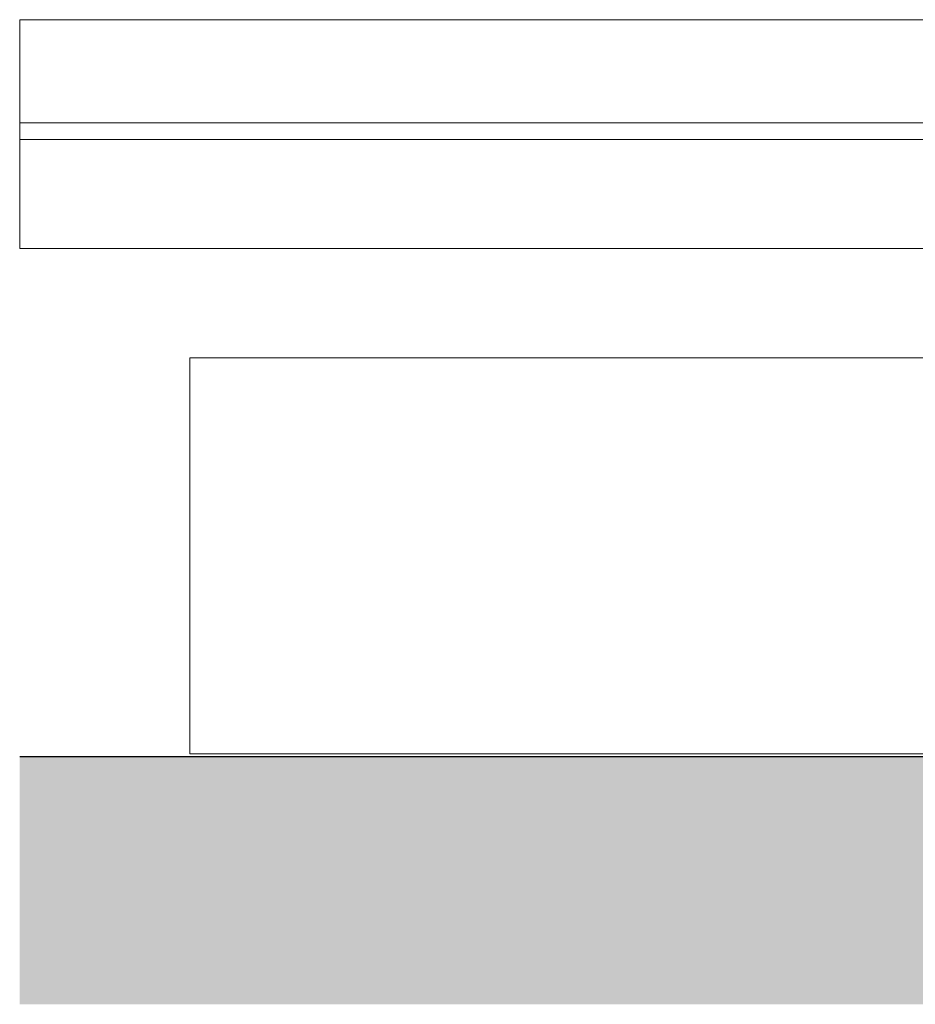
# Model space of a CAD drawing. Header units: millimetres. Extents: x -55416 to 2000, y -2643 to 7327.
# Tile 1 of 18: x -55416 to -48439, y -1950 to 5720. Entities that reach past the tile are written whole.
import ezdxf

# ---------------------------------------------------------------- set-up
doc = ezdxf.new("R2010")
doc.units = ezdxf.units.MM
doc.header["$MEASUREMENT"] = 0
for name, color, linetype in [('_Constr - Structure.AL', 7, 'Continuous'), ('Nouveau__Murs - Extérieurs.AL', 7, 'Continuous'), ('Pour vue 3D seulement.AL', 7, 'Continuous')]:
    doc.layers.add(name, color=color, linetype=linetype)

# ---------------------------------------------------------------- blocks, each defined once
blk = doc.blocks.new('Élément de coupe_12')
at = {"layer": '_Constr - Structure.AL', "color": 7, "linetype": 'Continuous', "lineweight": 13}
for p, q in [((-55416.1, 5719.9), (-55416.1, 4915.5)), ((-55416.1, 5719.9), (-1515.7, 5719.9)), ((-55416.1, 4915.5), (-55416.1, 4786.4)), ((-55416.1, 4915.5), (-1515.7, 4915.5)), ((-55416.1, 4786.4), (-47542, 4786.4))]:
    blk.add_line(p, q, dxfattribs=at)
blk = doc.blocks.new('Élément de coupe_25')
at = {"layer": 'Pour vue 3D seulement.AL', "color": 7, "linetype": 'Continuous', "lineweight": 13}
for p, q in [((-55416.1, 4786.4), (-55416.1, 3936.4)), ((-47542, 4786.4), (-47542, 3936.4)), ((-55416.1, 3936.4), (-47542, 3936.4))]:
    blk.add_line(p, q, dxfattribs=at)
blk = doc.blocks.new('Élément de coupe_47')
at = {"layer": 'Nouveau__Murs - Extérieurs.AL', "color": 7, "linetype": 'Continuous', "lineweight": 13}
for p, q in [((-54089.4, 3085.7), (-54089.4, 0)), ((-54089.4, 3085.7), (-47543.1, 3085.7)), ((-54089.4, 0), (-47543.2, 0))]:
    blk.add_line(p, q, dxfattribs=at)

msp = doc.modelspace()

# ---------------------------------------------------------------- hatches: boundary and pattern name
at = {"linetype": 'Continuous', "lineweight": 0, "true_color": 0xcccccc}
h = msp.add_hatch(dxfattribs=at)
h.set_pattern_fill('Terre', color=254, style=0, pattern_type=2)
h.set_pattern_definition([(45, (1895784961.59, -26454.07), (-137.885817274, 137.885817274), []), (45, (1895784915.63, -26408.1), (-275.77163455, 275.77163455), []), (45, (1895784869.66, -26362.15), (-275.77163455, 275.77163455), []), (135, (1895784823.7, -26316.187), (45.9619390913, 45.9619390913), [194.999992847, -194.999992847])])
h.paths.add_polyline_path([(-1515.725, -9.492), (-1615.6, -10.5), (-2546.932, -4.486), (-3835.559, -17.599), (-5117.595, -14.623), (-6183.135, -9.304), (-7653.391, -16.84), (-9466.102, -9.309), (-10877.064, -15.02), (-12498.966, -10.925), (-13165.301, -11.288), (-15085.682, -10.555), (-16225.227, -9.559), (-16929.245, 7.022), (-17583.127, 0.026), (-18333.369, -5.896), (-19109.283, -15.456), (-19952.826, -16.504), (-20742.179, -12.951), (-21903.829, -4.769), (-22439.286, -4.636), (-22758.335, -0.863), (-23009.42, -8.409), (-23377.554, 2.91), (-24579.517, 10.471), (-25502.681, 2.925), (-26557.308, -7.79), (-26879.39, -0.309), (-27427.818, -10.736), (-28067.385, -15.388), (-29583.72, -11.935), (-30505.008, -13.098), (-31667.508, -13.111), (-32319.638, -13.143), (-32955.502, -14.349), (-34224.823, -22.354), (-35664.369, -21.411), (-36165.545, -25.462), (-36730.22, -12.806), (-37002.288, -20.031), (-37149.682, -25.888), (-37355.139, -16.864), (-37741.59, -21.82), (-38377.815, -13.675), (-39275.209, -23.748), (-39640.579, -23.748), (-40179.418, -21.723), (-40747.793, -22.169), (-41280.924, -23.496), (-41498.212, -18.592), (-42071.299, -20.072), (-43139.945, -15.075), (-43813.848, -28.603), (-44329.163, -27.15), (-44962.713, -12.88), (-48181.535, -18.826), (-55416.09, -18.826), (-55416.09, -1950.152), (-1515.725, -1950.152)])

# ---------------------------------------------------------------- linework, layer by layer
at = {"color": 1, "linetype": 'Continuous', "lineweight": 25, "flags": 128}
msp.add_lwpolyline([(-55416.09, -18.826), (-48256.287, -18.826), (-48181.535, -18.826), (-44962.713, -12.88), (-44329.163, -27.15), (-43813.848, -28.603), (-43139.945, -15.075), (-42071.299, -20.072), (-41498.212, -18.592), (-41280.924, -23.496), (-40747.793, -22.169), (-40179.418, -21.723), (-39640.579, -23.748), (-39275.209, -23.748), (-38377.815, -13.675), (-37741.59, -21.82), (-37355.139, -16.864), (-37149.682, -25.888)], dxfattribs=at)

# ---------------------------------------------------------------- block references
at = {"layer": '_Constr - Structure.AL', "lineweight": 0}
msp.add_blockref('Élément de coupe_12', (0, 0), dxfattribs=at)
at = {"layer": 'Nouveau__Murs - Extérieurs.AL', "lineweight": 0}
msp.add_blockref('Élément de coupe_47', (0, 0), dxfattribs=at)
at = {"layer": 'Pour vue 3D seulement.AL', "lineweight": 0}
msp.add_blockref('Élément de coupe_25', (0, 0), dxfattribs=at)

doc.saveas('drawing.dxf')
